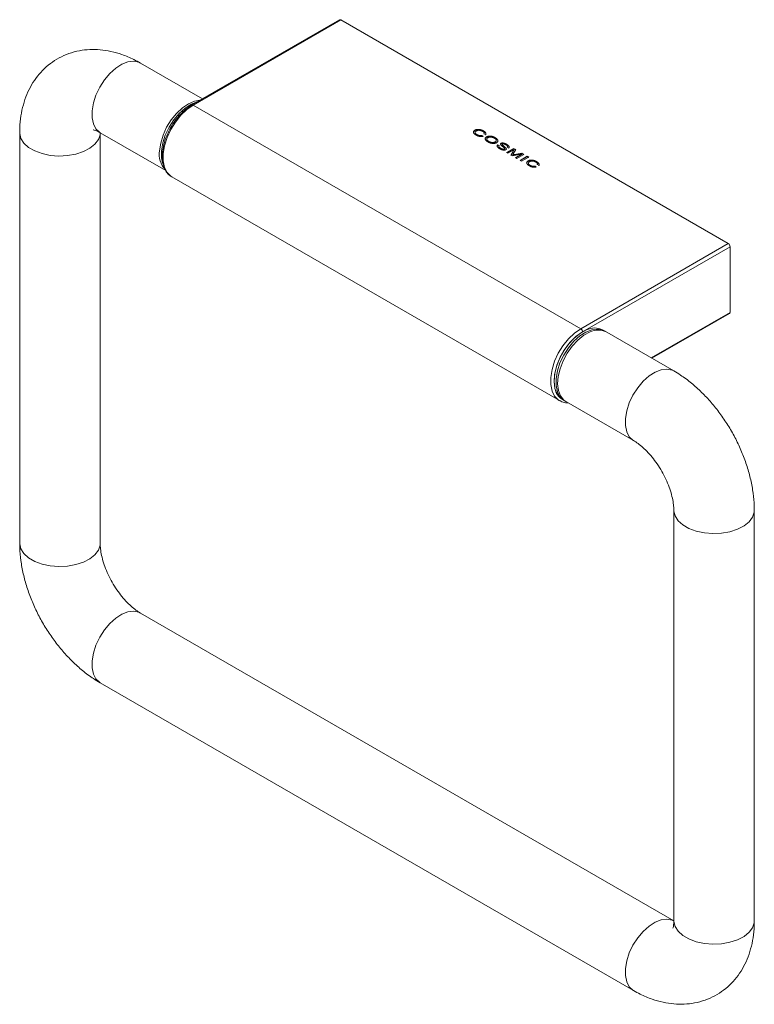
# Model space of a CAD drawing. Header units: millimetres. Extents: x -324 to 226, y 9 to 503.
# Tile 2 of 3: x 80 to 226, y 9 to 204. Entities that reach past the tile are written whole.
import ezdxf

# ---------------------------------------------------------------- set-up
doc = ezdxf.new("R2010")
doc.units = ezdxf.units.MM

msp = doc.modelspace()

# ---------------------------------------------------------------- linework, layer by layer
at = {"color": 7, "linetype": 'Continuous', "lineweight": 15}
for p, q in [((143.218, 204.36), (113.873, 187.42)), ((143.468, 204.335), (114.123, 187.395)), ((220.542, 159.841), (143.468, 204.335)), ((115.966, 188.628), (103.627, 195.751)), ((191.197, 142.901), (114.123, 187.395)), ((170.14, 182.337), (170.14, 182.419)), ((171.851, 182.174), (171.851, 182.256)), ((79.606, 181.881), (79.606, 100.227)), ((95.606, 100.227), (95.606, 181.881)), ((95.627, 181.894), (108.655, 174.373)), ((170.542, 181.444), (170.542, 181.526)), ((171.517, 181.372), (171.761, 181.177)), ((171.517, 181.29), (171.517, 181.372)), ((171.517, 181.29), (171.671, 181.167)), ((172.275, 181.537), (171.942, 181.68)), ((171.984, 181.724), (171.984, 181.826)), ((172.428, 180.983), (172.428, 181.064)), ((172.71, 180.396), (172.51, 180.28)), ((172.51, 180.28), (172.71, 180.396)), ((174.179, 180.83), (174.179, 180.912)), ((172.889, 180.089), (172.889, 180.17)), ((174.168, 179.999), (174.168, 180.08)), ((174.709, 179.518), (174.999, 179.35)), ((174.709, 179.436), (174.709, 179.518)), ((174.709, 179.436), (174.999, 179.268)), ((174.898, 179.194), (174.898, 179.092)), ((175.246, 178.728), (175.246, 178.81)), ((175.337, 179.715), (175.337, 179.796)), ((175.586, 179.567), (175.586, 179.465)), ((175.59, 179.475), (175.594, 179.437)), ((175.594, 179.437), (175.594, 179.519)), ((175.989, 178.584), (175.989, 178.666)), ((176.048, 178.659), (176.048, 178.761)), ((176.266, 178.83), (176.266, 178.912)), ((176.41, 177.971), (177.824, 178.787)), ((176.47, 179.508), (176.47, 179.59)), ((176.481, 177.93), (177.824, 178.705)), ((176.849, 178.89), (176.559, 179.057)), ((176.627, 179.086), (176.627, 179.188)), ((177.897, 178.494), (176.7, 177.803)), ((177.288, 177.464), (177.897, 178.494)), ((177.324, 177.443), (177.897, 178.412)), ((178.271, 178.529), (177.774, 177.67)), ((177.824, 178.787), (178.271, 178.529)), ((177.824, 178.705), (177.824, 178.787)), ((177.824, 178.705), (178.235, 178.468)), ((177.897, 178.412), (177.897, 178.494)), ((176.7, 177.803), (176.41, 177.971)), ((177.563, 177.305), (177.288, 177.464)), ((179.383, 177.636), (177.563, 177.305)), ((177.667, 177.411), (177.667, 177.492)), ((178.006, 177.556), (179.499, 177.82)), ((178.006, 177.474), (179.499, 177.739)), ((178.006, 177.474), (178.006, 177.556)), ((178.187, 176.945), (179.383, 177.636)), ((178.477, 176.777), (178.187, 176.945)), ((178.257, 176.904), (179.383, 177.554)), ((179.891, 177.594), (178.477, 176.777)), ((179.144, 176.392), (180.558, 177.209)), ((179.434, 176.225), (179.144, 176.392)), ((179.215, 176.351), (180.558, 177.127)), ((179.383, 177.554), (179.383, 177.636)), ((180.848, 177.041), (179.434, 176.225)), ((179.499, 177.82), (179.891, 177.594)), ((179.499, 177.739), (179.499, 177.82)), ((179.499, 177.739), (179.82, 177.553)), ((180.558, 177.209), (180.848, 177.041)), ((180.558, 177.127), (180.558, 177.209)), ((180.558, 177.127), (180.778, 177)), ((180.728, 176.224), (180.728, 176.306)), ((181.13, 175.331), (181.13, 175.413)), ((182.105, 175.259), (182.349, 175.065)), ((182.105, 175.177), (182.105, 175.259)), ((182.105, 175.177), (182.259, 175.055)), ((182.44, 176.062), (182.44, 176.143)), ((182.863, 175.424), (182.53, 175.567)), ((182.573, 175.612), (182.573, 175.714)), ((109.873, 173.093), (186.948, 128.599)), ((191.197, 142.901), (220.542, 159.841)), ((220.896, 159.229), (191.551, 142.288)), ((220.896, 146.164), (220.896, 159.229)), ((205.356, 137.024), (220.792, 145.935)), ((196.258, 142.276), (195.551, 142.684)), ((209.693, 134.52), (195.904, 142.48)), ((187.551, 128.828), (188.258, 128.419)), ((187.905, 128.623), (201.693, 120.663)), ((209.714, 106.771), (209.714, 25.117)), ((225.714, 25.117), (225.714, 106.771)), ((209.693, 25.104), (103.627, 86.334)), ((95.627, 72.478), (201.693, 11.247))]:
    msp.add_line(p, q, dxfattribs=at)
at = {"color": 8, "linetype": 'Continuous', "lineweight": 15}
for p, q in [((205.209, 137.108), (220.896, 146.164)), ((191.551, 142.288), (191.265, 142.115))]:
    msp.add_line(p, q, dxfattribs=at)
at = {"color": 8, "linetype": 'Continuous', "lineweight": 15, "flags": 128}
for points in [[(103.627, 195.751), (103.289, 195.915), (102.277, 196.123), (101.141, 195.99), (99.933, 195.522), (98.712, 194.74), (97.533, 193.682), (96.453, 192.397), (95.52, 190.944), (94.78, 189.392), (94.266, 187.814), (94.003, 186.282), (94.003, 184.87), (94.266, 183.642), (94.78, 182.656), (95.52, 181.959), (95.627, 181.894)], [(114.123, 187.395), (112.873, 186.522), (111.678, 185.384), (110.59, 184.03), (109.656, 182.52), (108.918, 180.92), (108.407, 179.299), (108.145, 177.729), (108.145, 176.278), (108.407, 175.01), (108.918, 173.979), (109.656, 173.232), (109.873, 173.093)], [(79.606, 181.895), (79.609, 181.756), (79.843, 180.766), (80.439, 179.829), (81.371, 178.987), (82.594, 178.281), (84.052, 177.743), (85.676, 177.399), (87.39, 177.264), (89.114, 177.345), (90.768, 177.638), (92.273, 178.13), (93.561, 178.797), (94.57, 179.608), (95.254, 180.525), (95.58, 181.506), (95.606, 181.847)], [(186.982, 128.579), (186.731, 128.737), (185.992, 129.485), (185.481, 130.515), (185.22, 131.784), (185.22, 133.235), (185.481, 134.805), (185.992, 136.425), (186.731, 138.026), (187.665, 139.536), (188.753, 140.889), (189.948, 142.028), (191.197, 142.901)], [(209.677, 134.529), (209.355, 134.685), (208.343, 134.893), (207.207, 134.76), (205.999, 134.291), (204.778, 133.51), (203.599, 132.451), (202.519, 131.166), (201.586, 129.713), (200.846, 128.161), (200.332, 126.583), (200.069, 125.052), (200.069, 123.639), (200.332, 122.411), (200.846, 121.426), (201.586, 120.729), (201.672, 120.676)], [(225.714, 106.753), (225.688, 106.396), (225.362, 105.416), (224.678, 104.498), (223.669, 103.687), (222.381, 103.02), (220.875, 102.529), (219.222, 102.236), (217.497, 102.155), (215.783, 102.289), (214.159, 102.634), (212.702, 103.172), (211.479, 103.878), (210.547, 104.719), (209.95, 105.657), (209.717, 106.646), (209.714, 106.749)], [(79.606, 100.227), (79.609, 100.102), (79.843, 99.112), (80.439, 98.175), (81.371, 97.333), (82.594, 96.627), (84.052, 96.089), (85.676, 95.745), (87.39, 95.61), (89.114, 95.691), (90.768, 95.984), (92.273, 96.476), (93.561, 97.143), (94.57, 97.954), (95.254, 98.871), (95.58, 99.852), (95.606, 100.227)], [(95.627, 72.478), (95.52, 72.543), (94.78, 73.24), (94.266, 74.225), (94.003, 75.453), (94.003, 76.866), (94.266, 78.397), (94.78, 79.976), (95.52, 81.527), (96.453, 82.98), (97.533, 84.266), (98.712, 85.324), (99.933, 86.105), (101.141, 86.574), (102.277, 86.707), (103.289, 86.499), (103.627, 86.334)], [(201.692, 11.248), (201.586, 11.312), (200.846, 12.009), (200.332, 12.995), (200.069, 14.223), (200.069, 15.635), (200.332, 17.166), (200.846, 18.745), (201.586, 20.297), (202.519, 21.749), (203.599, 23.035), (204.778, 24.093), (205.999, 24.875), (207.207, 25.343), (208.343, 25.476), (209.355, 25.268), (209.66, 25.123)], [(225.714, 25.117), (225.688, 24.742), (225.362, 23.761), (224.678, 22.844), (223.669, 22.033), (222.381, 21.366), (220.875, 20.875), (219.222, 20.582), (217.497, 20.5), (215.783, 20.635), (214.159, 20.98), (212.702, 21.518), (211.479, 22.224), (210.547, 23.065), (209.95, 24.002), (209.717, 24.992), (209.714, 25.117)]]:
    msp.add_lwpolyline(points, dxfattribs=at)
at = {"color": 7, "linetype": 'Continuous', "lineweight": 15, "flags": 128}
for points in [[(107.422, 178.316), (107.648, 179.835), (108.127, 181.411), (108.837, 182.971), (109.744, 184.442), (110.807, 185.755), (111.975, 186.849), (113.194, 187.673), (114.406, 188.188), (115.517, 188.369)], [(114.932, 188.031), (114.929, 188.03), (113.722, 187.562), (112.501, 186.78), (111.322, 185.722), (110.241, 184.437), (109.309, 182.984), (108.569, 181.432), (108.055, 179.854), (107.792, 178.322), (107.792, 176.91), (107.986, 175.897)], [(191.265, 142.115), (190.292, 141.398), (189.097, 140.224), (188.024, 138.827), (187.128, 137.276), (186.454, 135.648), (186.036, 134.026), (185.894, 132.49), (186.036, 131.119), (186.062, 131.009)], [(192.338, 142.679), (191.115, 142.017), (189.913, 141.063), (188.787, 139.86), (187.791, 138.466), (186.97, 136.944), (186.364, 135.368), (186, 133.809), (185.896, 132.341), (186.056, 131.033), (186.473, 129.946), (187.127, 129.131), (187.551, 128.828)], [(195.904, 142.48), (195.567, 142.645), (194.554, 142.853), (193.418, 142.72), (192.211, 142.251), (190.989, 141.47), (189.811, 140.411), (188.73, 139.126), (187.798, 137.673), (187.057, 136.121), (186.544, 134.543), (186.281, 133.012), (186.281, 131.599), (186.544, 130.371), (187.057, 129.386), (187.798, 128.689), (187.905, 128.623)], [(193.045, 142.271), (191.822, 141.609), (190.62, 140.655), (189.494, 139.452), (188.498, 138.057), (187.677, 136.536), (187.071, 134.959), (186.707, 133.401), (186.603, 131.933), (186.763, 130.625), (187.18, 129.538), (187.834, 128.723), (188.258, 128.419)]]:
    msp.add_lwpolyline(points, dxfattribs=at)
at = {"color": 7, "linetype": 'Continuous', "lineweight": 15}
for centre, radius, start, end in [((143.321, 204.131), 0.251, 54.38253, 114.30675), ((111.973, 177.599), 4.607, 171.04859, 221.30551), ((220.128, 159.194), 0.768, 2.60553, 57.39453), ((220.661, 146.132), 0.237, 303.64481, 7.66763), ((193.95, 139.462), 3.598, 63.57763, 116.61189), ((190.783, 142.253), 0.768, 2.60553, 57.39453), ((194.657, 139.054), 3.598, 63.57763, 116.61189)]:
    msp.add_arc(centre, radius, start, end, dxfattribs=at)
at = {"color": 8, "linetype": 'Continuous', "lineweight": 15}
for centre, radius, start, end in [((113.978, 187.206), 0.238, 52.45305, 116.2516), ((189.285, 131.611), 3.279, 190.58448, 238.0769)]:
    msp.add_arc(centre, radius, start, end, dxfattribs=at)
at = {"color": 7, "linetype": 'Continuous', "lineweight": 15}
for points, knots in [([(103.627, 195.751), (103.191, 195.992), (101.984, 196.658), (100.028, 197.475), (97.783, 198.116), (95.64, 198.445), (93.548, 198.491), (91.456, 198.251), (89.403, 197.701), (87.442, 196.83), (85.676, 195.692), (84.122, 194.318), (82.788, 192.738), (81.678, 190.97), (80.794, 189.026), (80.141, 186.914), (79.729, 184.642), (79.611, 182.936), (79.607, 182), (79.606, 181.881)], [0, 0, 0, 0, 0.0416306, 0.1153143, 0.1803494, 0.2431609, 0.3039238, 0.3630643, 0.4269914, 0.489075, 0.5498116, 0.6098387, 0.6697435, 0.7302605, 0.7920941, 0.8558528, 0.9219193, 0.9900806, 1, 1, 1, 1]), ([(113.873, 187.42), (113.664, 187.292), (113.062, 186.922), (112.089, 186.12), (111.007, 184.973), (110.056, 183.653), (109.419, 182.604), (109.169, 182), (109.124, 181.893)], [0, 0, 0, 0, 0.11156204, 0.32269251, 0.53361221, 0.74419745, 0.95463853, 1, 1, 1, 1]), ([(94.251, 182.461), (94.245, 182.461), (94.201, 182.46), (94.398, 182.442), (94.865, 182.295), (95.371, 182.029), (95.627, 181.894)], [0, 0, 0, 0, 0.046933, 0.3775185, 0.683933, 1, 1, 1, 1]), ([(169.885, 181.842), (169.877, 181.854), (169.815, 181.943), (169.885, 182.137), (170.055, 182.271), (170.14, 182.337)], [0, 0, 0, 0, 0.07079827, 0.53543905, 1, 1, 1, 1]), ([(170.407, 181.415), (170.379, 181.432), (170.325, 181.464), (170.248, 181.512), (170.18, 181.561), (170.117, 181.608), (170.062, 181.655), (170.013, 181.701), (169.973, 181.747), (169.938, 181.792), (169.91, 181.836), (169.887, 181.88), (169.871, 181.924), (169.86, 181.967), (169.855, 182.01), (169.856, 182.053), (169.863, 182.095), (169.876, 182.137), (169.894, 182.177), (169.916, 182.216), (169.942, 182.254), (169.973, 182.29), (170.008, 182.325), (170.048, 182.358), (170.091, 182.389), (170.123, 182.409), (170.14, 182.419)], [0, 0, 0, 0, 0.0600865, 0.1176148, 0.1720811, 0.2241468, 0.2735783, 0.3208731, 0.3656549, 0.408556, 0.4498241, 0.4899256, 0.5289766, 0.5671272, 0.6046723, 0.6417209, 0.6787834, 0.715821, 0.7525591, 0.7886551, 0.8240875, 0.8593341, 0.8942171, 0.9291722, 0.9643776, 1, 1, 1, 1]), ([(170.14, 182.419), (170.158, 182.429), (170.194, 182.449), (170.253, 182.476), (170.313, 182.499), (170.376, 182.52), (170.441, 182.536), (170.508, 182.55), (170.577, 182.56), (170.648, 182.567), (170.721, 182.571), (170.795, 182.571), (170.87, 182.568), (170.945, 182.562), (171.022, 182.552), (171.099, 182.539), (171.177, 182.523), (171.256, 182.503), (171.334, 182.48), (171.412, 182.455), (171.488, 182.428), (171.563, 182.398), (171.637, 182.366), (171.71, 182.332), (171.782, 182.295), (171.828, 182.269), (171.851, 182.256)], [0, 0, 0, 0, 0.0392127, 0.0776127, 0.1150268, 0.1516574, 0.1882764, 0.2248087, 0.2615234, 0.2986614, 0.336133, 0.3740514, 0.4125061, 0.4516922, 0.4920284, 0.5333758, 0.5760003, 0.6203501, 0.6656128, 0.7113085, 0.7574834, 0.8042841, 0.8520016, 0.9002897, 0.9496662, 1, 1, 1, 1]), ([(170.14, 182.337), (170.158, 182.347), (170.194, 182.367), (170.253, 182.394), (170.313, 182.417), (170.376, 182.438), (170.441, 182.455), (170.508, 182.469), (170.577, 182.479), (170.648, 182.486), (170.721, 182.489), (170.795, 182.49), (170.87, 182.486), (170.945, 182.48), (171.022, 182.47), (171.099, 182.457), (171.177, 182.441), (171.256, 182.421), (171.334, 182.398), (171.412, 182.374), (171.488, 182.346), (171.563, 182.317), (171.637, 182.285), (171.71, 182.25), (171.782, 182.213), (171.828, 182.187), (171.851, 182.174)], [0, 0, 0, 0, 0.0392127, 0.0776127, 0.1150268, 0.1516574, 0.1882764, 0.2248087, 0.2615234, 0.2986614, 0.336133, 0.3740514, 0.4125061, 0.4516922, 0.4920284, 0.5333758, 0.5760003, 0.6203501, 0.6656128, 0.7113085, 0.7574834, 0.8042841, 0.8520016, 0.9002897, 0.9496662, 1, 1, 1, 1]), ([(170.431, 182.252), (170.416, 182.243), (170.388, 182.226), (170.35, 182.2), (170.315, 182.173), (170.284, 182.145), (170.257, 182.116), (170.234, 182.087), (170.215, 182.058), (170.199, 182.027), (170.188, 181.997), (170.182, 181.965), (170.18, 181.934), (170.184, 181.902), (170.193, 181.87), (170.205, 181.837), (170.224, 181.804), (170.247, 181.771), (170.273, 181.738), (170.303, 181.706), (170.335, 181.674), (170.371, 181.643), (170.409, 181.612), (170.45, 181.582), (170.495, 181.554), (170.526, 181.535), (170.542, 181.526)], [0, 0, 0, 0, 0.0430769, 0.0848995, 0.1256328, 0.1657287, 0.2047533, 0.2432412, 0.281657, 0.3195728, 0.357343, 0.3951619, 0.4333357, 0.4717677, 0.5111989, 0.5515398, 0.593437, 0.6366526, 0.6807059, 0.7251945, 0.7696858, 0.8144897, 0.8600927, 0.9059488, 0.95273, 1, 1, 1, 1]), ([(171.675, 182.169), (171.655, 182.18), (171.617, 182.202), (171.556, 182.233), (171.497, 182.261), (171.437, 182.285), (171.377, 182.307), (171.317, 182.327), (171.258, 182.343), (171.198, 182.357), (171.139, 182.368), (171.081, 182.376), (171.025, 182.382), (170.97, 182.384), (170.916, 182.385), (170.864, 182.382), (170.813, 182.377), (170.747, 182.366), (170.67, 182.348), (170.582, 182.322), (170.501, 182.29), (170.454, 182.264), (170.431, 182.252)], [0, 0, 0, 0, 0.05880528, 0.1151756, 0.16920908, 0.22106952, 0.27113642, 0.31928257, 0.36577223, 0.41109135, 0.45470801, 0.4966893, 0.53684371, 0.57556888, 0.61334572, 0.65026143, 0.68680298, 0.72288021, 0.79414442, 0.86334841, 0.93176278, 1, 1, 1, 1]), ([(171.942, 181.68), (171.948, 181.69), (171.96, 181.711), (171.973, 181.743), (171.981, 181.775), (171.985, 181.807), (171.984, 181.838), (171.979, 181.868), (171.968, 181.899), (171.954, 181.929), (171.934, 181.959), (171.91, 181.989), (171.882, 182.019), (171.849, 182.049), (171.812, 182.079), (171.771, 182.11), (171.725, 182.14), (171.692, 182.159), (171.675, 182.169)], [0, 0, 0, 0, 0.06184966, 0.12200667, 0.1805389, 0.2382338, 0.29492376, 0.3512955, 0.40811383, 0.46545846, 0.5241135, 0.58437806, 0.6471845, 0.71210079, 0.77966758, 0.85011239, 0.92321273, 1, 1, 1, 1]), ([(171.851, 182.256), (171.877, 182.241), (171.927, 182.211), (171.996, 182.165), (172.06, 182.119), (172.116, 182.073), (172.167, 182.026), (172.21, 181.98), (172.247, 181.933), (172.278, 181.886), (172.302, 181.84), (172.318, 181.794), (172.328, 181.75), (172.332, 181.705), (172.328, 181.662), (172.317, 181.619), (172.3, 181.577), (172.283, 181.55), (172.275, 181.537)], [0, 0, 0, 0, 0.0788035, 0.1546021, 0.2275391, 0.2978795, 0.3657456, 0.431238, 0.4950118, 0.5569067, 0.6171217, 0.6751019, 0.731062, 0.7858002, 0.8397443, 0.8929383, 0.9462471, 1, 1, 1, 1]), ([(171.851, 182.174), (171.877, 182.159), (171.927, 182.129), (171.996, 182.083), (172.06, 182.037), (172.116, 181.991), (172.167, 181.945), (172.21, 181.898), (172.247, 181.852), (172.278, 181.805), (172.302, 181.759), (172.318, 181.713), (172.328, 181.668), (172.332, 181.624), (172.328, 181.58), (172.317, 181.538), (172.3, 181.496), (172.283, 181.469), (172.275, 181.455)], [0, 0, 0, 0, 0.0788035, 0.1546021, 0.2275391, 0.2978795, 0.3657456, 0.431238, 0.4950118, 0.5569067, 0.6171217, 0.6751019, 0.731062, 0.7858002, 0.8397443, 0.8929383, 0.9462471, 1, 1, 1, 1]), ([(109.124, 181.893), (108.949, 181.505), (108.551, 180.622), (108.164, 179.217), (107.946, 177.752), (107.967, 176.378), (108.225, 175.143), (108.73, 174.117), (109.328, 173.405), (109.81, 173.164), (109.981, 173.079)], [0, 0, 0, 0, 0.1067392, 0.2429951, 0.3796514, 0.5168646, 0.654594, 0.7917742, 0.9263462, 1, 1, 1, 1]), ([(170.218, 181.958), (170.205, 181.939), (170.161, 181.873), (170.217, 181.673), (170.408, 181.538), (170.542, 181.444)], [0, 0, 0, 0, 0.1032558, 0.3709325, 1, 1, 1, 1]), ([(171.761, 181.177), (171.734, 181.171), (171.682, 181.158), (171.6, 181.145), (171.517, 181.136), (171.434, 181.131), (171.349, 181.131), (171.264, 181.136), (171.177, 181.145), (171.09, 181.159), (171.002, 181.177), (170.916, 181.199), (170.829, 181.225), (170.743, 181.255), (170.657, 181.289), (170.573, 181.327), (170.488, 181.369), (170.434, 181.4), (170.407, 181.415)], [0, 0, 0, 0, 0.0570833, 0.1129522, 0.1684144, 0.2238715, 0.2796425, 0.3362213, 0.394418, 0.4543666, 0.5158948, 0.5788709, 0.6432863, 0.7100135, 0.7785632, 0.8497439, 0.9234958, 1, 1, 1, 1]), ([(170.542, 181.526), (170.561, 181.515), (170.6, 181.493), (170.66, 181.463), (170.72, 181.436), (170.781, 181.413), (170.842, 181.391), (170.905, 181.373), (170.967, 181.358), (171.03, 181.346), (171.093, 181.337), (171.155, 181.331), (171.217, 181.329), (171.279, 181.331), (171.34, 181.335), (171.4, 181.344), (171.459, 181.356), (171.497, 181.366), (171.517, 181.372)], [0, 0, 0, 0, 0.0753123, 0.148229, 0.2181767, 0.2858529, 0.3517343, 0.4154579, 0.4780309, 0.5391, 0.5987246, 0.6568196, 0.7135516, 0.7699597, 0.8263534, 0.8830036, 0.9407777, 1, 1, 1, 1]), ([(170.542, 181.444), (170.561, 181.433), (170.6, 181.411), (170.66, 181.382), (170.72, 181.355), (170.781, 181.331), (170.842, 181.31), (170.905, 181.292), (170.967, 181.276), (171.03, 181.264), (171.093, 181.255), (171.155, 181.25), (171.217, 181.248), (171.279, 181.249), (171.34, 181.254), (171.4, 181.262), (171.459, 181.274), (171.497, 181.285), (171.517, 181.29)], [0, 0, 0, 0, 0.0753123, 0.148229, 0.2181767, 0.2858529, 0.3517343, 0.4154579, 0.4780309, 0.5391, 0.5987246, 0.6568196, 0.7135516, 0.7699597, 0.8263534, 0.8830036, 0.9407777, 1, 1, 1, 1]), ([(172.727, 180.075), (172.703, 180.09), (172.655, 180.118), (172.589, 180.162), (172.527, 180.206), (172.469, 180.251), (172.418, 180.297), (172.371, 180.343), (172.329, 180.39), (172.292, 180.437), (172.26, 180.484), (172.234, 180.53), (172.213, 180.576), (172.199, 180.621), (172.19, 180.665), (172.186, 180.708), (172.189, 180.751), (172.198, 180.792), (172.211, 180.833), (172.229, 180.871), (172.25, 180.908), (172.277, 180.943), (172.308, 180.976), (172.344, 181.007), (172.383, 181.037), (172.413, 181.055), (172.428, 181.064)], [0, 0, 0, 0, 0.0537512, 0.1061453, 0.1570831, 0.2070287, 0.2559839, 0.3039956, 0.3512434, 0.3977987, 0.4431372, 0.4869378, 0.5290721, 0.5701084, 0.6098376, 0.648459, 0.6866347, 0.7242898, 0.7611802, 0.7968772, 0.8317691, 0.8660629, 0.8996111, 0.9331027, 0.9663544, 1, 1, 1, 1]), ([(172.223, 180.527), (172.206, 180.598), (172.178, 180.716), (172.274, 180.875), (172.376, 180.947), (172.428, 180.983)], [0, 0, 0, 0, 0.4329058, 0.7165621, 1, 1, 1, 1]), ([(172.428, 181.064), (172.442, 181.072), (172.471, 181.089), (172.517, 181.111), (172.563, 181.131), (172.61, 181.15), (172.658, 181.166), (172.708, 181.18), (172.758, 181.193), (172.809, 181.204), (172.861, 181.212), (172.915, 181.219), (172.969, 181.224), (173.025, 181.226), (173.081, 181.227), (173.138, 181.226), (173.197, 181.223), (173.276, 181.216), (173.376, 181.203), (173.494, 181.181), (173.612, 181.152), (173.728, 181.117), (173.843, 181.076), (173.957, 181.027), (174.071, 180.973), (174.143, 180.933), (174.179, 180.912)], [0, 0, 0, 0, 0.0306424, 0.060566, 0.0896373, 0.1183707, 0.1464761, 0.1742617, 0.2017675, 0.2289905, 0.2564135, 0.2838031, 0.3113324, 0.3393553, 0.3677217, 0.3963815, 0.4260029, 0.4561112, 0.5174417, 0.5799925, 0.6437996, 0.7095119, 0.777756, 0.848726, 0.9225826, 1, 1, 1, 1]), ([(172.428, 180.983), (172.442, 180.991), (172.471, 181.007), (172.517, 181.029), (172.563, 181.049), (172.61, 181.068), (172.658, 181.084), (172.708, 181.099), (172.758, 181.111), (172.809, 181.122), (172.861, 181.131), (172.915, 181.137), (172.969, 181.142), (173.025, 181.144), (173.081, 181.145), (173.138, 181.144), (173.197, 181.141), (173.276, 181.134), (173.376, 181.121), (173.494, 181.099), (173.612, 181.071), (173.728, 181.036), (173.843, 180.994), (173.957, 180.946), (174.071, 180.891), (174.143, 180.851), (174.179, 180.83)], [0, 0, 0, 0, 0.0306424, 0.060566, 0.0896373, 0.1183707, 0.1464761, 0.1742617, 0.2017675, 0.2289905, 0.2564135, 0.2838031, 0.3113324, 0.3393553, 0.3677217, 0.3963815, 0.4260029, 0.4561112, 0.5174417, 0.5799925, 0.6437996, 0.7095119, 0.777756, 0.848726, 0.9225826, 1, 1, 1, 1]), ([(172.547, 180.641), (172.532, 180.608), (172.492, 180.525), (172.57, 180.317), (172.758, 180.183), (172.889, 180.089)], [0, 0, 0, 0, 0.168426, 0.417208, 1, 1, 1, 1]), ([(172.716, 180.895), (172.696, 180.883), (172.657, 180.86), (172.609, 180.82), (172.569, 180.779), (172.54, 180.736), (172.521, 180.692), (172.511, 180.646), (172.512, 180.598), (172.522, 180.549), (172.54, 180.499), (172.566, 180.449), (172.602, 180.401), (172.643, 180.353), (172.693, 180.306), (172.751, 180.26), (172.816, 180.214), (172.865, 180.185), (172.889, 180.17)], [0, 0, 0, 0, 0.06101488, 0.1193593, 0.17605233, 0.23176616, 0.28730831, 0.34357366, 0.40162338, 0.46246846, 0.52467691, 0.58752178, 0.65138731, 0.71642286, 0.78375223, 0.85294933, 0.92492462, 1, 1, 1, 1]), ([(174.018, 180.817), (173.993, 180.831), (173.945, 180.858), (173.868, 180.894), (173.791, 180.927), (173.711, 180.956), (173.63, 180.981), (173.547, 181.002), (173.463, 181.019), (173.392, 181.03), (173.334, 181.037), (173.291, 181.04), (173.248, 181.041), (173.205, 181.04), (173.163, 181.038), (173.121, 181.034), (173.079, 181.028), (173.038, 181.021), (172.997, 181.011), (172.955, 181), (172.915, 180.987), (172.874, 180.972), (172.834, 180.956), (172.794, 180.937), (172.754, 180.917), (172.729, 180.903), (172.716, 180.895)], [0, 0, 0, 0, 0.0687539, 0.1353454, 0.1999957, 0.2632874, 0.3246768, 0.3854383, 0.4454738, 0.5052475, 0.5349255, 0.5639301, 0.5927387, 0.6213359, 0.6498403, 0.6784781, 0.7072766, 0.7366891, 0.7662751, 0.7969698, 0.8281051, 0.8604084, 0.893508, 0.9276767, 0.9633361, 1, 1, 1, 1]), ([(174.168, 180.08), (174.182, 180.088), (174.209, 180.105), (174.245, 180.13), (174.277, 180.157), (174.306, 180.184), (174.33, 180.212), (174.351, 180.241), (174.367, 180.271), (174.379, 180.301), (174.387, 180.332), (174.39, 180.364), (174.39, 180.396), (174.385, 180.428), (174.376, 180.461), (174.362, 180.494), (174.344, 180.527), (174.322, 180.561), (174.297, 180.595), (174.267, 180.628), (174.234, 180.661), (174.197, 180.693), (174.158, 180.725), (174.115, 180.757), (174.068, 180.787), (174.034, 180.807), (174.018, 180.817)], [0, 0, 0, 0, 0.0410728, 0.080649, 0.1194993, 0.1577761, 0.195228, 0.2326306, 0.2698476, 0.3070977, 0.3447636, 0.3824928, 0.4205428, 0.4593228, 0.4990464, 0.5397665, 0.5818276, 0.625143, 0.6694903, 0.7143988, 0.7597437, 0.8059265, 0.8528472, 0.9008747, 0.9497855, 1, 1, 1, 1]), ([(174.168, 179.999), (174.226, 180.038), (174.342, 180.118), (174.407, 180.264), (174.375, 180.354), (174.361, 180.393)], [0, 0, 0, 0, 0.36062773, 0.72067626, 1, 1, 1, 1]), ([(174.179, 180.912), (174.203, 180.898), (174.25, 180.87), (174.316, 180.827), (174.377, 180.783), (174.433, 180.739), (174.485, 180.694), (174.532, 180.649), (174.575, 180.602), (174.613, 180.556), (174.645, 180.509), (174.672, 180.463), (174.693, 180.417), (174.708, 180.372), (174.718, 180.328), (174.721, 180.285), (174.719, 180.242), (174.711, 180.2), (174.698, 180.159), (174.679, 180.119), (174.655, 180.081), (174.626, 180.044), (174.592, 180.009), (174.552, 179.975), (174.507, 179.942), (174.474, 179.922), (174.457, 179.912)], [0, 0, 0, 0, 0.0519382, 0.1027323, 0.1522886, 0.2008928, 0.2486451, 0.2954528, 0.3416276, 0.3873554, 0.4318635, 0.4748352, 0.5164228, 0.5567947, 0.5959733, 0.6344659, 0.6722101, 0.7094387, 0.7462393, 0.782501, 0.8182572, 0.8540298, 0.8896947, 0.9259403, 0.9625599, 1, 1, 1, 1]), ([(174.179, 180.83), (174.403, 180.681), (174.73, 180.462), (174.703, 180.183), (174.694, 180.095)], [0, 0, 0, 0, 0.6844043, 1, 1, 1, 1]), ([(174.457, 179.912), (174.439, 179.902), (174.403, 179.882), (174.345, 179.856), (174.286, 179.833), (174.223, 179.813), (174.158, 179.797), (174.089, 179.783), (174.019, 179.773), (173.946, 179.766), (173.871, 179.762), (173.795, 179.761), (173.719, 179.764), (173.641, 179.77), (173.563, 179.78), (173.484, 179.794), (173.404, 179.81), (173.324, 179.83), (173.245, 179.853), (173.166, 179.878), (173.089, 179.906), (173.013, 179.935), (172.939, 179.967), (172.867, 180.001), (172.796, 180.037), (172.75, 180.063), (172.727, 180.075)], [0, 0, 0, 0, 0.0381179, 0.0754578, 0.1120058, 0.1484912, 0.1849254, 0.221652, 0.2587411, 0.2966411, 0.3350282, 0.3736945, 0.4127257, 0.4526598, 0.4933883, 0.5353598, 0.5785996, 0.6233593, 0.6690164, 0.7148405, 0.7611357, 0.8076844, 0.8548631, 0.9024243, 0.9508397, 1, 1, 1, 1]), ([(172.889, 180.17), (172.915, 180.156), (172.966, 180.128), (173.046, 180.089), (173.128, 180.056), (173.21, 180.026), (173.293, 180.002), (173.378, 179.982), (173.464, 179.967), (173.55, 179.957), (173.635, 179.951), (173.719, 179.952), (173.801, 179.958), (173.88, 179.971), (173.957, 179.989), (174.03, 180.014), (174.102, 180.044), (174.146, 180.068), (174.168, 180.08)], [0, 0, 0, 0, 0.07463886, 0.14623694, 0.21514903, 0.28136476, 0.34593891, 0.40859998, 0.47004042, 0.53112254, 0.59063384, 0.64808294, 0.70450752, 0.76044146, 0.81729942, 0.87568124, 0.936374, 1, 1, 1, 1]), ([(172.889, 180.089), (172.915, 180.074), (172.966, 180.046), (173.046, 180.008), (173.128, 179.974), (173.21, 179.945), (173.293, 179.92), (173.378, 179.9), (173.464, 179.886), (173.55, 179.875), (173.635, 179.87), (173.719, 179.87), (173.801, 179.877), (173.88, 179.889), (173.957, 179.908), (174.03, 179.932), (174.102, 179.962), (174.146, 179.986), (174.168, 179.999)], [0, 0, 0, 0, 0.07463886, 0.14623694, 0.21514903, 0.28136476, 0.34593891, 0.40859998, 0.47004042, 0.53112254, 0.59063384, 0.64808294, 0.70450752, 0.76044146, 0.81729942, 0.87568124, 0.936374, 1, 1, 1, 1]), ([(175.095, 178.709), (175.072, 178.722), (175.026, 178.749), (174.962, 178.789), (174.904, 178.829), (174.848, 178.867), (174.799, 178.906), (174.753, 178.944), (174.714, 178.981), (174.678, 179.018), (174.647, 179.054), (174.62, 179.089), (174.598, 179.125), (174.58, 179.16), (174.567, 179.194), (174.558, 179.228), (174.553, 179.262), (174.554, 179.295), (174.558, 179.327), (174.567, 179.359), (174.58, 179.388), (174.597, 179.417), (174.619, 179.444), (174.645, 179.47), (174.675, 179.495), (174.698, 179.51), (174.709, 179.518)], [0, 0, 0, 0, 0.0613427, 0.1202402, 0.1765021, 0.2306386, 0.2822982, 0.3317415, 0.3788566, 0.4241697, 0.4676161, 0.5094729, 0.5499631, 0.5891257, 0.627029, 0.6642812, 0.7005217, 0.7363134, 0.7713368, 0.805105, 0.8382027, 0.8706536, 0.9028429, 0.9348375, 0.9672212, 1, 1, 1, 1]), ([(174.596, 179.097), (174.576, 179.14), (174.538, 179.22), (174.588, 179.343), (174.669, 179.405), (174.709, 179.436)], [0, 0, 0, 0, 0.3635037, 0.6818841, 1, 1, 1, 1]), ([(174.999, 179.35), (174.985, 179.338), (174.957, 179.314), (174.925, 179.275), (174.905, 179.236), (174.898, 179.203), (174.897, 179.176), (174.9, 179.155), (174.906, 179.133), (174.915, 179.11), (174.928, 179.087), (174.943, 179.063), (174.962, 179.038), (174.991, 179.004), (175.033, 178.96), (175.095, 178.909), (175.165, 178.858), (175.219, 178.826), (175.246, 178.81)], [0, 0, 0, 0, 0.0730611, 0.1417004, 0.2078969, 0.2722047, 0.3050264, 0.3392854, 0.375214, 0.4126946, 0.4523624, 0.4944005, 0.5382671, 0.5850507, 0.6821911, 0.7835159, 0.8889916, 1, 1, 1, 1]), ([(174.901, 179.103), (174.918, 179.049), (174.965, 178.905), (175.138, 178.796), (175.246, 178.728)], [0, 0, 0, 0, 0.3777997, 1, 1, 1, 1]), ([(176.289, 178.504), (176.28, 178.499), (176.261, 178.488), (176.228, 178.475), (176.193, 178.464), (176.156, 178.454), (176.116, 178.447), (176.074, 178.442), (176.029, 178.438), (175.982, 178.437), (175.933, 178.438), (175.882, 178.441), (175.83, 178.446), (175.777, 178.454), (175.723, 178.464), (175.667, 178.476), (175.611, 178.49), (175.553, 178.507), (175.495, 178.526), (175.436, 178.547), (175.379, 178.569), (175.321, 178.593), (175.264, 178.62), (175.207, 178.648), (175.15, 178.677), (175.113, 178.698), (175.095, 178.709)], [0, 0, 0, 0, 0.02880353, 0.05766086, 0.08665075, 0.11630328, 0.14662811, 0.17830372, 0.21135962, 0.24607216, 0.28219686, 0.31933066, 0.35792647, 0.39794703, 0.43969877, 0.48306307, 0.5284154, 0.57603364, 0.62510352, 0.67522445, 0.72605633, 0.77836762, 0.83185328, 0.88662745, 0.94246103, 1, 1, 1, 1]), ([(175.342, 179.441), (175.334, 179.451), (175.318, 179.47), (175.297, 179.499), (175.279, 179.526), (175.264, 179.553), (175.253, 179.579), (175.245, 179.604), (175.24, 179.628), (175.239, 179.651), (175.241, 179.673), (175.246, 179.693), (175.253, 179.713), (175.264, 179.732), (175.277, 179.75), (175.294, 179.767), (175.314, 179.782), (175.33, 179.792), (175.337, 179.796)], [0, 0, 0, 0, 0.0865027, 0.1685484, 0.2460548, 0.3199882, 0.3898216, 0.4562395, 0.518977, 0.5791637, 0.6368052, 0.6918676, 0.7451437, 0.7967828, 0.8475709, 0.8978364, 0.9488929, 1, 1, 1, 1]), ([(175.241, 179.566), (175.243, 179.593), (175.248, 179.649), (175.307, 179.692), (175.337, 179.715)], [0, 0, 0, 0, 0.4878905, 1, 1, 1, 1]), ([(175.246, 178.81), (175.271, 178.796), (175.319, 178.769), (175.395, 178.733), (175.47, 178.701), (175.545, 178.675), (175.617, 178.654), (175.685, 178.639), (175.75, 178.63), (175.81, 178.628), (175.864, 178.63), (175.913, 178.637), (175.955, 178.649), (175.978, 178.66), (175.989, 178.666)], [0, 0, 0, 0, 0.1217829, 0.2365365, 0.3446887, 0.4473498, 0.5418179, 0.6271083, 0.7038888, 0.7739243, 0.8374117, 0.8951479, 0.9486017, 1, 1, 1, 1]), ([(175.246, 178.728), (175.271, 178.714), (175.319, 178.687), (175.395, 178.651), (175.47, 178.62), (175.545, 178.593), (175.617, 178.573), (175.685, 178.557), (175.75, 178.549), (175.81, 178.546), (175.864, 178.549), (175.913, 178.556), (175.955, 178.567), (175.978, 178.578), (175.989, 178.584)], [0, 0, 0, 0, 0.1217829, 0.2365365, 0.3446887, 0.4473498, 0.5418179, 0.6271083, 0.7038888, 0.7739243, 0.8374117, 0.8951479, 0.9486017, 1, 1, 1, 1]), ([(175.337, 179.796), (175.346, 179.801), (175.364, 179.811), (175.395, 179.824), (175.428, 179.834), (175.463, 179.843), (175.501, 179.85), (175.541, 179.855), (175.583, 179.858), (175.628, 179.859), (175.674, 179.858), (175.722, 179.855), (175.771, 179.849), (175.821, 179.841), (175.873, 179.831), (175.926, 179.819), (175.979, 179.803), (176.053, 179.78), (176.146, 179.747), (176.256, 179.701), (176.365, 179.648), (176.434, 179.609), (176.47, 179.59)], [0, 0, 0, 0, 0.0286393, 0.0573034, 0.0860267, 0.1154349, 0.1455548, 0.1768554, 0.2095162, 0.2439156, 0.2795995, 0.3163872, 0.3545105, 0.3945972, 0.4362696, 0.4799592, 0.5255706, 0.5737274, 0.6738274, 0.7778192, 0.8864801, 1, 1, 1, 1]), ([(175.337, 179.715), (175.346, 179.72), (175.364, 179.729), (175.395, 179.742), (175.428, 179.753), (175.463, 179.762), (175.501, 179.769), (175.541, 179.773), (175.583, 179.776), (175.628, 179.778), (175.674, 179.777), (175.722, 179.773), (175.771, 179.768), (175.821, 179.76), (175.873, 179.749), (175.926, 179.737), (175.979, 179.722), (176.053, 179.699), (176.146, 179.665), (176.256, 179.619), (176.365, 179.566), (176.434, 179.528), (176.47, 179.508)], [0, 0, 0, 0, 0.0286393, 0.0573034, 0.0860267, 0.1154349, 0.1455548, 0.1768554, 0.2095162, 0.2439156, 0.2795995, 0.3163872, 0.3545105, 0.3945972, 0.4362696, 0.4799592, 0.5255706, 0.5737274, 0.6738274, 0.7778192, 0.8864801, 1, 1, 1, 1]), ([(175.947, 178.91), (175.941, 178.916), (175.928, 178.929), (175.905, 178.95), (175.877, 178.975), (175.843, 179.004), (175.803, 179.037), (175.759, 179.074), (175.709, 179.115), (175.655, 179.159), (175.6, 179.203), (175.549, 179.246), (175.502, 179.285), (175.461, 179.322), (175.424, 179.356), (175.392, 179.387), (175.365, 179.415), (175.349, 179.432), (175.342, 179.441)], [0, 0, 0, 0, 0.0311649, 0.0702922, 0.1171986, 0.1724539, 0.2353561, 0.3063978, 0.3854517, 0.4725833, 0.5604938, 0.6422471, 0.7174925, 0.7863145, 0.8490944, 0.9057737, 0.9560255, 1, 1, 1, 1]), ([(175.64, 179.636), (175.634, 179.633), (175.622, 179.625), (175.608, 179.613), (175.598, 179.599), (175.59, 179.585), (175.586, 179.57), (175.585, 179.553), (175.588, 179.536), (175.592, 179.525), (175.594, 179.519)], [0, 0, 0, 0, 0.1210132, 0.2369517, 0.3539112, 0.4701814, 0.5931714, 0.7201017, 0.8553119, 1, 1, 1, 1]), ([(175.594, 179.519), (175.598, 179.512), (175.605, 179.496), (175.625, 179.471), (175.652, 179.442), (175.686, 179.407), (175.729, 179.369), (175.778, 179.325), (175.836, 179.278), (175.899, 179.227), (175.963, 179.176), (176.024, 179.127), (176.079, 179.082), (176.127, 179.04), (176.171, 179.003), (176.207, 178.969), (176.239, 178.94), (176.257, 178.921), (176.266, 178.912)], [0, 0, 0, 0, 0.0296714, 0.0676373, 0.114054, 0.1684678, 0.2319032, 0.3038638, 0.3846353, 0.4739334, 0.5641805, 0.6473671, 0.7234967, 0.7926928, 0.8550999, 0.910297, 0.9587965, 1, 1, 1, 1]), ([(175.594, 179.437), (175.598, 179.43), (175.605, 179.415), (175.625, 179.39), (175.652, 179.36), (175.686, 179.326), (175.729, 179.287), (175.778, 179.244), (175.836, 179.196), (175.899, 179.145), (175.963, 179.094), (176.024, 179.045), (176.079, 179), (176.127, 178.959), (176.171, 178.922), (176.207, 178.888), (176.239, 178.858), (176.257, 178.839), (176.266, 178.83)], [0, 0, 0, 0, 0.0296714, 0.0676373, 0.114054, 0.1684678, 0.2319032, 0.3038638, 0.3846353, 0.4739334, 0.5641805, 0.6473671, 0.7234967, 0.7926928, 0.8550999, 0.910297, 0.9587965, 1, 1, 1, 1]), ([(176.318, 179.489), (176.298, 179.5), (176.26, 179.522), (176.202, 179.552), (176.147, 179.578), (176.094, 179.601), (176.043, 179.621), (175.994, 179.637), (175.947, 179.649), (175.903, 179.658), (175.861, 179.664), (175.821, 179.668), (175.784, 179.669), (175.75, 179.668), (175.718, 179.664), (175.689, 179.657), (175.663, 179.648), (175.648, 179.64), (175.64, 179.636)], [0, 0, 0, 0, 0.1053235, 0.2032001, 0.2937334, 0.3776528, 0.4551034, 0.5256243, 0.590337, 0.6498947, 0.704426, 0.7547549, 0.8013465, 0.8444037, 0.8851389, 0.9236984, 0.9614007, 1, 1, 1, 1]), ([(175.989, 178.666), (175.999, 178.672), (176.018, 178.684), (176.037, 178.708), (176.047, 178.733), (176.048, 178.756), (176.045, 178.775), (176.039, 178.791), (176.031, 178.809), (176.019, 178.827), (176.006, 178.846), (175.989, 178.867), (175.969, 178.888), (175.955, 178.903), (175.947, 178.91)], [0, 0, 0, 0, 0.0946541, 0.1877646, 0.283977, 0.3875204, 0.4445204, 0.5061264, 0.5732212, 0.6464737, 0.7249374, 0.810075, 0.9023628, 1, 1, 1, 1]), ([(175.989, 178.584), (176.017, 178.605), (176.052, 178.632), (176.044, 178.663), (176.042, 178.669)], [0, 0, 0, 0, 0.788969, 1, 1, 1, 1]), ([(176.266, 178.912), (176.276, 178.901), (176.297, 178.878), (176.323, 178.845), (176.346, 178.813), (176.364, 178.782), (176.38, 178.752), (176.39, 178.724), (176.397, 178.697), (176.4, 178.67), (176.399, 178.646), (176.394, 178.622), (176.386, 178.599), (176.374, 178.578), (176.358, 178.557), (176.339, 178.538), (176.316, 178.52), (176.298, 178.509), (176.289, 178.504)], [0, 0, 0, 0, 0.0883831, 0.1719744, 0.2507585, 0.3251389, 0.395327, 0.4616079, 0.5240277, 0.5832948, 0.6398817, 0.6934743, 0.746031, 0.7968732, 0.8476963, 0.8977368, 0.9483551, 1, 1, 1, 1]), ([(176.266, 178.83), (176.339, 178.755), (176.418, 178.675), (176.397, 178.589), (176.395, 178.584)], [0, 0, 0, 0, 0.9425432, 1, 1, 1, 1]), ([(176.559, 179.057), (176.567, 179.064), (176.583, 179.078), (176.602, 179.1), (176.615, 179.123), (176.624, 179.147), (176.628, 179.171), (176.627, 179.196), (176.62, 179.222), (176.608, 179.248), (176.591, 179.276), (176.569, 179.303), (176.541, 179.332), (176.507, 179.362), (176.468, 179.393), (176.423, 179.424), (176.373, 179.456), (176.337, 179.478), (176.318, 179.489)], [0, 0, 0, 0, 0.0510886, 0.10073792, 0.14949394, 0.19795076, 0.24656634, 0.29665742, 0.34893038, 0.40326179, 0.46098867, 0.52304278, 0.58940524, 0.66076522, 0.73713249, 0.81909302, 0.90680378, 1, 1, 1, 1]), ([(176.47, 179.59), (176.489, 179.578), (176.527, 179.556), (176.581, 179.522), (176.631, 179.489), (176.679, 179.455), (176.723, 179.421), (176.764, 179.388), (176.801, 179.355), (176.835, 179.322), (176.866, 179.289), (176.892, 179.257), (176.914, 179.225), (176.933, 179.194), (176.947, 179.164), (176.958, 179.134), (176.963, 179.105), (176.965, 179.077), (176.964, 179.049), (176.958, 179.023), (176.949, 178.998), (176.936, 178.974), (176.92, 178.951), (176.9, 178.929), (176.876, 178.908), (176.858, 178.896), (176.849, 178.89)], [0, 0, 0, 0, 0.0589561, 0.1159395, 0.1715844, 0.2253489, 0.2776066, 0.3283803, 0.3777871, 0.4258406, 0.4721414, 0.5164377, 0.5585768, 0.5992165, 0.6381307, 0.6756956, 0.7119384, 0.7471443, 0.7813265, 0.8141134, 0.8460959, 0.8773555, 0.9079032, 0.9385591, 0.9690689, 1, 1, 1, 1]), ([(176.47, 179.508), (176.489, 179.497), (176.527, 179.475), (176.581, 179.441), (176.631, 179.407), (176.679, 179.373), (176.723, 179.34), (176.764, 179.307), (176.801, 179.273), (176.835, 179.24), (176.866, 179.207), (176.892, 179.175), (176.914, 179.143), (176.933, 179.113), (176.947, 179.082), (176.958, 179.053), (176.963, 179.024), (176.965, 178.995), (176.964, 178.968), (176.958, 178.941), (176.949, 178.916), (176.936, 178.892), (176.92, 178.869), (176.9, 178.847), (176.876, 178.827), (176.858, 178.814), (176.849, 178.808)], [0, 0, 0, 0, 0.0589561, 0.1159395, 0.1715844, 0.2253489, 0.2776066, 0.3283803, 0.3777871, 0.4258406, 0.4721414, 0.5164377, 0.5585768, 0.5992165, 0.6381307, 0.6756956, 0.7119384, 0.7471443, 0.7813265, 0.8141134, 0.8460959, 0.8773555, 0.9079032, 0.9385591, 0.9690689, 1, 1, 1, 1]), ([(176.607, 179.029), (176.608, 179.029), (176.625, 179.048), (176.635, 179.073), (176.626, 179.094), (176.625, 179.096)], [0, 0, 0, 0, 0.02081435, 0.92517426, 1, 1, 1, 1]), ([(177.774, 177.67), (177.768, 177.66), (177.757, 177.642), (177.742, 177.615), (177.726, 177.59), (177.713, 177.566), (177.7, 177.545), (177.688, 177.526), (177.677, 177.508), (177.67, 177.498), (177.667, 177.492)], [0, 0, 0, 0, 0.1627124, 0.3149737, 0.4557003, 0.5854343, 0.7052839, 0.8141419, 0.9120089, 1, 1, 1, 1]), ([(177.667, 177.492), (177.677, 177.494), (177.698, 177.498), (177.731, 177.505), (177.769, 177.512), (177.809, 177.52), (177.854, 177.528), (177.901, 177.537), (177.952, 177.546), (177.988, 177.552), (178.006, 177.556)], [0, 0, 0, 0, 0.0888479, 0.1887426, 0.2981705, 0.4176375, 0.5481707, 0.688225, 0.8388332, 1, 1, 1, 1]), ([(177.667, 177.411), (177.677, 177.413), (177.698, 177.417), (177.731, 177.424), (177.769, 177.43), (177.809, 177.438), (177.854, 177.446), (177.901, 177.455), (177.952, 177.464), (177.988, 177.471), (178.006, 177.474)], [0, 0, 0, 0, 0.0888479, 0.1887426, 0.2981705, 0.4176375, 0.5481707, 0.688225, 0.8388332, 1, 1, 1, 1]), ([(180.995, 175.303), (180.967, 175.319), (180.913, 175.351), (180.837, 175.4), (180.768, 175.448), (180.706, 175.495), (180.651, 175.542), (180.602, 175.588), (180.561, 175.634), (180.526, 175.679), (180.498, 175.723), (180.475, 175.768), (180.459, 175.811), (180.448, 175.855), (180.444, 175.898), (180.444, 175.94), (180.451, 175.982), (180.464, 176.024), (180.482, 176.065), (180.504, 176.104), (180.53, 176.142), (180.561, 176.178), (180.596, 176.212), (180.636, 176.245), (180.679, 176.277), (180.712, 176.296), (180.728, 176.306)], [0, 0, 0, 0, 0.0600865, 0.1176148, 0.1720811, 0.2241468, 0.2735783, 0.3208731, 0.3656549, 0.408556, 0.4498241, 0.4899256, 0.5289766, 0.5671272, 0.6046723, 0.6417209, 0.6787834, 0.715821, 0.7525591, 0.7886551, 0.8240875, 0.8593341, 0.8942171, 0.9291722, 0.9643776, 1, 1, 1, 1]), ([(180.728, 176.306), (180.747, 176.316), (180.783, 176.336), (180.841, 176.363), (180.902, 176.387), (180.964, 176.407), (181.029, 176.424), (181.096, 176.438), (181.166, 176.448), (181.237, 176.455), (181.31, 176.458), (181.383, 176.459), (181.458, 176.455), (181.534, 176.449), (181.61, 176.439), (181.687, 176.426), (181.766, 176.41), (181.844, 176.39), (181.923, 176.368), (182, 176.343), (182.077, 176.315), (182.152, 176.286), (182.226, 176.254), (182.299, 176.219), (182.37, 176.182), (182.417, 176.156), (182.44, 176.143)], [0, 0, 0, 0, 0.0392127, 0.0776127, 0.1150268, 0.1516574, 0.1882764, 0.2248087, 0.2615234, 0.2986614, 0.336133, 0.3740514, 0.4125061, 0.4516922, 0.4920284, 0.5333758, 0.5760003, 0.6203501, 0.6656128, 0.7113085, 0.7574834, 0.8042841, 0.8520016, 0.9002897, 0.9496662, 1, 1, 1, 1]), ([(180.728, 176.224), (180.747, 176.235), (180.783, 176.255), (180.841, 176.281), (180.902, 176.305), (180.964, 176.325), (181.029, 176.342), (181.096, 176.356), (181.166, 176.366), (181.237, 176.373), (181.31, 176.377), (181.383, 176.377), (181.458, 176.374), (181.534, 176.368), (181.61, 176.358), (181.687, 176.344), (181.766, 176.328), (181.844, 176.308), (181.923, 176.286), (182, 176.261), (182.077, 176.234), (182.152, 176.204), (182.226, 176.172), (182.299, 176.137), (182.37, 176.101), (182.417, 176.075), (182.44, 176.062)], [0, 0, 0, 0, 0.0392127, 0.0776127, 0.1150268, 0.1516574, 0.1882764, 0.2248087, 0.2615234, 0.2986614, 0.336133, 0.3740514, 0.4125061, 0.4516922, 0.4920284, 0.5333758, 0.5760003, 0.6203501, 0.6656128, 0.7113085, 0.7574834, 0.8042841, 0.8520016, 0.9002897, 0.9496662, 1, 1, 1, 1]), ([(180.474, 175.73), (180.466, 175.741), (180.403, 175.83), (180.473, 176.025), (180.643, 176.158), (180.728, 176.224)], [0, 0, 0, 0, 0.0707987, 0.5354394, 1, 1, 1, 1]), ([(180.806, 175.845), (180.794, 175.827), (180.749, 175.76), (180.806, 175.56), (180.997, 175.426), (181.13, 175.331)], [0, 0, 0, 0, 0.1032559, 0.3709327, 1, 1, 1, 1]), ([(181.019, 176.139), (181.005, 176.131), (180.977, 176.114), (180.938, 176.087), (180.903, 176.06), (180.873, 176.032), (180.845, 176.004), (180.822, 175.975), (180.803, 175.945), (180.788, 175.915), (180.776, 175.884), (180.77, 175.853), (180.769, 175.821), (180.772, 175.789), (180.781, 175.757), (180.794, 175.724), (180.812, 175.691), (180.835, 175.658), (180.862, 175.625), (180.892, 175.593), (180.924, 175.561), (180.96, 175.53), (180.998, 175.5), (181.039, 175.47), (181.083, 175.441), (181.115, 175.422), (181.13, 175.413)], [0, 0, 0, 0, 0.0430769, 0.0848995, 0.1256328, 0.1657287, 0.2047533, 0.2432412, 0.281657, 0.3195728, 0.357343, 0.3951619, 0.4333357, 0.4717677, 0.5111989, 0.5515398, 0.593437, 0.6366526, 0.6807059, 0.7251945, 0.7696858, 0.8144897, 0.8600927, 0.9059488, 0.95273, 1, 1, 1, 1]), ([(182.349, 175.065), (182.322, 175.058), (182.27, 175.046), (182.188, 175.032), (182.106, 175.023), (182.022, 175.019), (181.938, 175.019), (181.852, 175.023), (181.766, 175.032), (181.679, 175.046), (181.591, 175.064), (181.504, 175.086), (181.417, 175.112), (181.331, 175.142), (181.246, 175.177), (181.161, 175.215), (181.077, 175.257), (181.023, 175.287), (180.995, 175.303)], [0, 0, 0, 0, 0.0570833, 0.1129522, 0.1684144, 0.2238715, 0.2796425, 0.3362213, 0.394418, 0.4543666, 0.5158948, 0.5788709, 0.6432863, 0.7100135, 0.7785632, 0.8497439, 0.9234958, 1, 1, 1, 1]), ([(182.264, 176.057), (182.244, 176.068), (182.205, 176.09), (182.145, 176.12), (182.085, 176.148), (182.025, 176.173), (181.965, 176.195), (181.906, 176.214), (181.846, 176.231), (181.787, 176.244), (181.728, 176.255), (181.67, 176.263), (181.613, 176.269), (181.559, 176.272), (181.505, 176.272), (181.452, 176.269), (181.401, 176.264), (181.336, 176.253), (181.258, 176.236), (181.171, 176.209), (181.09, 176.177), (181.043, 176.152), (181.019, 176.139)], [0, 0, 0, 0, 0.0588053, 0.1151756, 0.1692091, 0.2210695, 0.2711364, 0.3192826, 0.3657722, 0.4110914, 0.454708, 0.4966893, 0.5368437, 0.5755689, 0.6133457, 0.6502614, 0.686803, 0.7228802, 0.7941444, 0.8633484, 0.9317628, 1, 1, 1, 1]), ([(181.13, 175.413), (181.15, 175.402), (181.188, 175.38), (181.248, 175.351), (181.308, 175.324), (181.37, 175.3), (181.431, 175.279), (181.493, 175.261), (181.556, 175.246), (181.618, 175.233), (181.681, 175.224), (181.744, 175.219), (181.806, 175.217), (181.867, 175.218), (181.928, 175.223), (181.988, 175.231), (182.048, 175.243), (182.086, 175.254), (182.105, 175.259)], [0, 0, 0, 0, 0.0753123, 0.148229, 0.2181767, 0.2858529, 0.3517343, 0.4154579, 0.4780309, 0.5391, 0.5987246, 0.6568196, 0.7135516, 0.7699597, 0.8263534, 0.8830036, 0.9407777, 1, 1, 1, 1]), ([(181.13, 175.331), (181.15, 175.32), (181.188, 175.299), (181.248, 175.269), (181.308, 175.242), (181.37, 175.218), (181.431, 175.197), (181.493, 175.179), (181.556, 175.164), (181.618, 175.152), (181.681, 175.143), (181.744, 175.137), (181.806, 175.135), (181.867, 175.136), (181.928, 175.141), (181.988, 175.15), (182.048, 175.162), (182.086, 175.172), (182.105, 175.177)], [0, 0, 0, 0, 0.0753123, 0.148229, 0.2181767, 0.2858529, 0.3517343, 0.4154579, 0.4780309, 0.5391, 0.5987246, 0.6568196, 0.7135516, 0.7699597, 0.8263534, 0.8830036, 0.9407777, 1, 1, 1, 1]), ([(182.53, 175.567), (182.536, 175.578), (182.548, 175.599), (182.562, 175.631), (182.57, 175.663), (182.573, 175.694), (182.572, 175.725), (182.567, 175.756), (182.557, 175.786), (182.542, 175.817), (182.522, 175.846), (182.499, 175.877), (182.47, 175.907), (182.438, 175.937), (182.401, 175.967), (182.359, 175.997), (182.314, 176.027), (182.281, 176.047), (182.264, 176.057)], [0, 0, 0, 0, 0.0618497, 0.1220067, 0.1805389, 0.2382338, 0.2949238, 0.3512955, 0.4081138, 0.4654585, 0.5241135, 0.5843781, 0.6471845, 0.7121008, 0.7796676, 0.8501124, 0.9232127, 1, 1, 1, 1]), ([(182.44, 176.143), (182.466, 176.128), (182.516, 176.098), (182.585, 176.052), (182.649, 176.006), (182.705, 175.96), (182.755, 175.914), (182.798, 175.867), (182.836, 175.821), (182.866, 175.774), (182.89, 175.728), (182.907, 175.682), (182.917, 175.637), (182.92, 175.593), (182.917, 175.549), (182.906, 175.507), (182.889, 175.465), (182.872, 175.438), (182.863, 175.424)], [0, 0, 0, 0, 0.0788035, 0.1546021, 0.2275391, 0.2978795, 0.3657456, 0.431238, 0.4950118, 0.5569067, 0.6171217, 0.6751019, 0.731062, 0.7858002, 0.8397443, 0.8929383, 0.9462471, 1, 1, 1, 1]), ([(182.44, 176.062), (182.466, 176.046), (182.516, 176.017), (182.585, 175.971), (182.649, 175.925), (182.705, 175.878), (182.755, 175.832), (182.798, 175.785), (182.836, 175.739), (182.866, 175.692), (182.89, 175.646), (182.907, 175.6), (182.917, 175.555), (182.92, 175.511), (182.917, 175.468), (182.906, 175.425), (182.889, 175.383), (182.872, 175.356), (182.863, 175.343)], [0, 0, 0, 0, 0.0788035, 0.1546021, 0.2275391, 0.2978795, 0.3657456, 0.431238, 0.4950118, 0.5569067, 0.6171217, 0.6751019, 0.731062, 0.7858002, 0.8397443, 0.8929383, 0.9462471, 1, 1, 1, 1]), ([(225.714, 106.771), (225.705, 107.266), (225.68, 108.622), (225.421, 110.879), (224.882, 113.526), (224.099, 116.167), (223.095, 118.771), (221.883, 121.308), (220.48, 123.755), (218.9, 126.084), (217.155, 128.273), (215.257, 130.297), (213.214, 132.126), (211.344, 133.524), (210.141, 134.25), (209.693, 134.52)], [0, 0, 0, 0, 0.0472556, 0.1294007, 0.2115148, 0.2934388, 0.3750183, 0.4563214, 0.5375319, 0.6188877, 0.7005688, 0.7828409, 0.8659518, 0.9500668, 1, 1, 1, 1]), ([(187.004, 128.613), (187.146, 128.526), (187.572, 128.265), (188.157, 128.133), (188.594, 128.173), (188.672, 128.181)], [0, 0, 0, 0, 0.2923602, 0.8746661, 1, 1, 1, 1]), ([(201.693, 120.663), (201.842, 120.574), (202.266, 120.319), (203.073, 119.724), (204.09, 118.812), (205.137, 117.686), (206.162, 116.375), (207.115, 114.921), (207.956, 113.376), (208.65, 111.801), (209.176, 110.263), (209.521, 108.835), (209.691, 107.647), (209.707, 107.038), (209.714, 106.771)], [0, 0, 0, 0, 0.0448774, 0.1284604, 0.2139502, 0.3017351, 0.3914089, 0.4823846, 0.5739988, 0.6655024, 0.7560791, 0.8451444, 0.9322749, 1, 1, 1, 1]), ([(79.606, 100.227), (79.615, 99.731), (79.64, 98.376), (79.899, 96.119), (80.438, 93.472), (81.221, 90.831), (82.225, 88.227), (83.437, 85.689), (84.84, 83.243), (86.42, 80.913), (88.166, 78.725), (90.064, 76.701), (92.106, 74.872), (93.976, 73.474), (95.179, 72.748), (95.627, 72.478)], [0, 0, 0, 0, 0.0472556, 0.1294007, 0.2115148, 0.2934388, 0.3750181, 0.4563214, 0.5375319, 0.6188876, 0.7005689, 0.782841, 0.8659518, 0.9500668, 1, 1, 1, 1]), ([(103.627, 86.334), (103.479, 86.424), (103.054, 86.679), (102.247, 87.274), (101.23, 88.186), (100.183, 89.312), (99.159, 90.622), (98.205, 92.077), (97.364, 93.622), (96.67, 95.197), (96.145, 96.735), (95.799, 98.163), (95.629, 99.351), (95.613, 99.96), (95.606, 100.227)], [0, 0, 0, 0, 0.0448774, 0.1284604, 0.2139502, 0.3017352, 0.391409, 0.4823844, 0.5739987, 0.6655023, 0.7560789, 0.8451446, 0.9322748, 1, 1, 1, 1]), ([(201.693, 11.247), (202.129, 11.006), (203.336, 10.339), (205.293, 9.523), (207.537, 8.882), (209.68, 8.553), (211.773, 8.507), (213.865, 8.747), (215.917, 9.297), (217.878, 10.168), (219.644, 11.306), (221.198, 12.679), (222.532, 14.26), (223.642, 16.028), (224.526, 17.971), (225.179, 20.084), (225.591, 22.356), (225.709, 24.062), (225.713, 24.998), (225.714, 25.117)], [0, 0, 0, 0, 0.0416306, 0.1153143, 0.1803494, 0.2431609, 0.3039238, 0.3630643, 0.4269914, 0.4890749, 0.5498117, 0.6098388, 0.6697436, 0.7302605, 0.7920942, 0.8558527, 0.9219192, 0.9900807, 1, 1, 1, 1]), ([(209.714, 25.117), (209.711, 24.958), (209.702, 24.506), (209.624, 23.974), (209.521, 23.65), (209.521, 23.654), (209.521, 23.655)], [0, 0, 0, 0, 0.1673344, 0.476258, 0.7884517, 1, 1, 1, 1])]:
    msp.add_open_spline(points, degree=3, knots=knots, dxfattribs=at)

doc.saveas('drawing.dxf')
